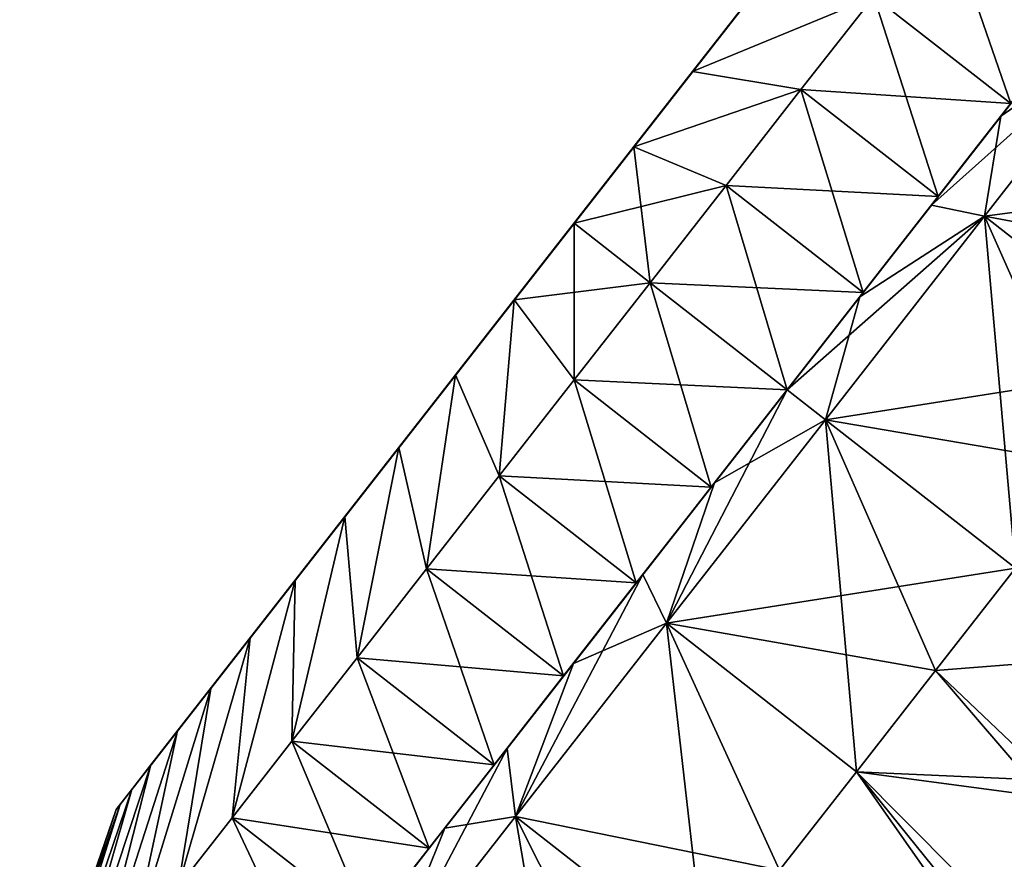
# Model space of a CAD drawing. Header units: millimetres. Extents: x -84 to 84, y -375 to 242.
# Tile 12 of 166: x -78 to -67, y 55 to 64. Entities that reach past the tile are written whole.
import ezdxf

# ---------------------------------------------------------------- set-up
doc = ezdxf.new("R2010")
doc.units = ezdxf.units.MM
doc.header["$LTSCALE"] = 81.481481
for name, color, linetype in [('156', 7, 'CONTINUOUS'), ('157', 7, 'CONTINUOUS'), ('158', 7, 'CONTINUOUS'), ('159', 7, 'CONTINUOUS'), ('160', 7, 'CONTINUOUS'), ('161', 7, 'CONTINUOUS'), ('162', 7, 'CONTINUOUS'), ('178', 7, 'CONTINUOUS'), ('213', 7, 'CONTINUOUS'), ('214', 7, 'CONTINUOUS'), ('215', 7, 'CONTINUOUS'), ('216', 7, 'CONTINUOUS'), ('217', 7, 'CONTINUOUS')]:
    doc.layers.add(name, color=color, linetype=linetype)

msp = doc.modelspace()

# ---------------------------------------------------------------- linework, layer by layer
at = {"layer": '156', "color": 7, "linetype": 'CONTINUOUS', "true_color": 0xa2afbf}
for points in [[(-67.239, 58.151, -2.586), (-66.945, 55.785, -3.432), (-68.067, 57.091, -2.511), (-67.239, 58.151, -2.586)], [(-68.067, 57.091, -2.511), (-66.945, 55.785, -3.432), (-68.884, 56.045, -2.285), (-68.067, 57.091, -2.511)], [(-68.884, 56.045, -2.285), (-67.42, 53.955, -3.429), (-69.681, 55.025, -1.912), (-68.884, 56.045, -2.285)], [(-67.39, 54.19, -3.43), (-67.42, 53.955, -3.429), (-68.884, 56.045, -2.285), (-67.39, 54.19, -3.43)], [(-66.945, 55.785, -3.432), (-67.39, 54.19, -3.43), (-68.884, 56.045, -2.285), (-66.945, 55.785, -3.432)]]:
    msp.add_3dface(points, dxfattribs=at)
at = {"layer": '157', "color": 7, "linetype": 'CONTINUOUS', "true_color": 0xa2afbf}
for points in [[(-65.998, 63.795, -1.397), (-64.796, 61.277, -1.912), (-67.561, 61.795, -2.285), (-65.998, 63.795, -1.397)], [(-67.561, 61.795, -2.285), (-67.239, 58.151, -2.586), (-69.207, 59.688, -2.586), (-67.561, 61.795, -2.285)], [(-64.796, 61.277, -1.912), (-65.593, 60.257, -2.285), (-67.561, 61.795, -2.285), (-64.796, 61.277, -1.912)], [(-65.593, 60.257, -2.285), (-66.411, 59.21, -2.511), (-67.561, 61.795, -2.285), (-65.593, 60.257, -2.285)], [(-66.411, 59.21, -2.511), (-67.239, 58.151, -2.586), (-67.561, 61.795, -2.285), (-66.411, 59.21, -2.511)], [(-69.207, 59.688, -2.586), (-68.884, 56.045, -2.285), (-70.852, 57.582, -2.285), (-69.207, 59.688, -2.586)], [(-67.239, 58.151, -2.586), (-68.067, 57.091, -2.511), (-69.207, 59.688, -2.586), (-67.239, 58.151, -2.586)], [(-68.067, 57.091, -2.511), (-68.884, 56.045, -2.285), (-69.207, 59.688, -2.586), (-68.067, 57.091, -2.511)], [(-70.852, 57.582, -2.285), (-70.447, 54.044, -1.397), (-72.416, 55.581, -1.397), (-70.852, 57.582, -2.285)], [(-68.884, 56.045, -2.285), (-69.681, 55.025, -1.912), (-70.852, 57.582, -2.285), (-68.884, 56.045, -2.285)], [(-69.681, 55.025, -1.912), (-70.447, 54.044, -1.397), (-70.852, 57.582, -2.285), (-69.681, 55.025, -1.912)], [(-72.416, 55.581, -1.397), (-71.85, 52.249, 0.034), (-73.818, 53.786, 0.035), (-72.416, 55.581, -1.397)], [(-70.447, 54.044, -1.397), (-71.173, 53.115, -0.745), (-72.416, 55.581, -1.397), (-70.447, 54.044, -1.397)], [(-71.173, 53.115, -0.745), (-71.85, 52.249, 0.034), (-72.416, 55.581, -1.397), (-71.173, 53.115, -0.745)]]:
    msp.add_3dface(points, dxfattribs=at)
at = {"layer": '158', "color": 7, "linetype": 'CONTINUOUS', "true_color": 0xa2afbf}
for points in [[(-65.998, 63.795, -1.397), (-67.561, 61.795, -2.285), (-67.39, 62.83, -0.051), (-65.998, 63.795, -1.397)], [(-66.703, 63.71, 0.451), (-65.998, 63.795, -1.397), (-67.39, 62.83, -0.051), (-66.703, 63.71, 0.451)], [(-67.39, 62.83, -0.051), (-67.561, 61.795, -2.285), (-68.11, 61.909, -0.416), (-67.39, 62.83, -0.051)], [(-68.11, 61.909, -0.416), (-67.561, 61.795, -2.285), (-68.851, 60.96, -0.636), (-68.11, 61.909, -0.416)], [(-67.561, 61.795, -2.285), (-69.207, 59.688, -2.586), (-68.851, 60.96, -0.636), (-67.561, 61.795, -2.285)], [(-68.851, 60.96, -0.636), (-69.207, 59.688, -2.586), (-69.603, 59.998, -0.71), (-68.851, 60.96, -0.636)], [(-69.207, 59.688, -2.586), (-70.852, 57.582, -2.285), (-69.603, 59.998, -0.71), (-69.207, 59.688, -2.586)], [(-69.603, 59.998, -0.71), (-70.852, 57.582, -2.285), (-70.355, 59.035, -0.636), (-69.603, 59.998, -0.71)], [(-70.355, 59.035, -0.636), (-70.852, 57.582, -2.285), (-71.096, 58.087, -0.416), (-70.355, 59.035, -0.636)], [(-70.852, 57.582, -2.285), (-72.416, 55.581, -1.397), (-71.096, 58.087, -0.416), (-70.852, 57.582, -2.285)], [(-71.096, 58.087, -0.416), (-72.416, 55.581, -1.397), (-71.816, 57.165, -0.051), (-71.096, 58.087, -0.416)], [(-71.816, 57.165, -0.051), (-72.416, 55.581, -1.397), (-72.503, 56.286, 0.451), (-71.816, 57.165, -0.051)], [(-72.416, 55.581, -1.397), (-73.818, 53.786, 0.035), (-72.503, 56.286, 0.451), (-72.416, 55.581, -1.397)], [(-72.503, 56.286, 0.451), (-73.818, 53.786, 0.035), (-73.147, 55.461, 1.084), (-72.503, 56.286, 0.451)], [(-73.147, 55.461, 1.084), (-73.818, 53.786, 0.035), (-73.74, 54.702, 1.839), (-73.147, 55.461, 1.084)]]:
    msp.add_3dface(points, dxfattribs=at)
at = {"layer": '159', "color": 7, "linetype": 'CONTINUOUS', "true_color": 0xa2afbf}
for points in [[(-65.465, 65.293, 1.839), (-66.058, 64.535, 1.084), (-67.704, 62.429, 1.291), (-65.465, 65.293, 1.839)], [(-66.56, 63.893, 2.266), (-65.465, 65.293, 1.839), (-67.704, 62.429, 1.291), (-66.56, 63.893, 2.266)], [(-66.058, 64.535, 17.766), (-65.465, 65.293, 17.011), (-67.704, 62.429, 17.559), (-66.058, 64.535, 17.766)], [(-67.704, 62.429, 17.559), (-65.465, 65.293, 17.011), (-66.56, 63.893, 16.584), (-67.704, 62.429, 17.559)], [(-66.058, 64.535, 1.084), (-66.703, 63.71, 0.451), (-68.958, 60.823, 0.788), (-66.058, 64.535, 1.084)], [(-67.704, 62.429, 1.291), (-66.058, 64.535, 1.084), (-68.958, 60.823, 0.788), (-67.704, 62.429, 1.291)], [(-66.703, 63.71, 18.399), (-66.058, 64.535, 17.766), (-68.958, 60.823, 18.062), (-66.703, 63.71, 18.399)], [(-68.958, 60.823, 18.062), (-66.058, 64.535, 17.766), (-67.704, 62.429, 17.559), (-68.958, 60.823, 18.062)], [(-66.703, 63.71, 0.451), (-67.39, 62.83, -0.051), (-72.503, 56.286, 0.451), (-66.703, 63.71, 0.451)], [(-66.703, 63.71, 0.451), (-72.503, 56.286, 0.451), (-70.248, 59.172, 0.788), (-66.703, 63.71, 0.451)], [(-71.816, 57.165, 18.901), (-66.703, 63.71, 18.399), (-72.503, 56.286, 18.399), (-71.816, 57.165, 18.901)], [(-72.503, 56.286, 18.399), (-66.703, 63.71, 18.399), (-68.958, 60.823, 18.062), (-72.503, 56.286, 18.399)], [(-67.39, 62.83, 18.901), (-66.703, 63.71, 18.399), (-71.816, 57.165, 18.901), (-67.39, 62.83, 18.901)], [(-68.958, 60.823, 0.788), (-66.703, 63.71, 0.451), (-70.248, 59.172, 0.788), (-68.958, 60.823, 0.788)], [(-67.39, 62.83, -0.051), (-71.816, 57.165, -0.051), (-72.503, 56.286, 0.451), (-67.39, 62.83, -0.051)], [(-67.39, 62.83, -0.051), (-68.11, 61.909, -0.416), (-71.816, 57.165, -0.051), (-67.39, 62.83, -0.051)], [(-71.096, 58.087, 19.266), (-67.39, 62.83, 18.901), (-71.816, 57.165, 18.901), (-71.096, 58.087, 19.266)], [(-68.11, 61.909, 19.266), (-67.39, 62.83, 18.901), (-71.096, 58.087, 19.266), (-68.11, 61.909, 19.266)], [(-68.11, 61.909, -0.416), (-71.096, 58.087, -0.416), (-71.816, 57.165, -0.051), (-68.11, 61.909, -0.416)], [(-68.11, 61.909, -0.416), (-68.851, 60.96, -0.636), (-71.096, 58.087, -0.416), (-68.11, 61.909, -0.416)], [(-70.355, 59.035, 19.486), (-68.11, 61.909, 19.266), (-71.096, 58.087, 19.266), (-70.355, 59.035, 19.486)], [(-68.851, 60.96, 19.486), (-68.11, 61.909, 19.266), (-70.355, 59.035, 19.486), (-68.851, 60.96, 19.486)], [(-68.851, 60.96, -0.636), (-70.355, 59.035, -0.636), (-71.096, 58.087, -0.416), (-68.851, 60.96, -0.636)], [(-68.851, 60.96, -0.636), (-69.603, 59.998, -0.71), (-70.355, 59.035, -0.636), (-68.851, 60.96, -0.636)], [(-69.603, 59.998, 19.56), (-68.851, 60.96, 19.486), (-70.355, 59.035, 19.486), (-69.603, 59.998, 19.56)], [(-70.248, 59.172, 18.062), (-72.503, 56.286, 18.399), (-68.958, 60.823, 18.062), (-70.248, 59.172, 18.062)], [(-72.503, 56.286, 0.451), (-73.147, 55.461, 1.084), (-70.248, 59.172, 0.788), (-72.503, 56.286, 0.451)], [(-70.248, 59.172, 0.788), (-73.147, 55.461, 1.084), (-71.502, 57.567, 1.291), (-70.248, 59.172, 0.788)], [(-73.147, 55.461, 17.766), (-72.503, 56.286, 18.399), (-70.248, 59.172, 18.062), (-73.147, 55.461, 17.766)], [(-71.502, 57.567, 17.559), (-73.147, 55.461, 17.766), (-70.248, 59.172, 18.062), (-71.502, 57.567, 17.559)], [(-73.147, 55.461, 1.084), (-73.74, 54.702, 1.839), (-71.502, 57.567, 1.291), (-73.147, 55.461, 1.084)], [(-71.502, 57.567, 1.291), (-73.74, 54.702, 1.839), (-72.646, 56.103, 2.266), (-71.502, 57.567, 1.291)], [(-73.74, 54.702, 17.011), (-73.147, 55.461, 17.766), (-71.502, 57.567, 17.559), (-73.74, 54.702, 17.011)], [(-72.646, 56.103, 16.584), (-73.74, 54.702, 17.011), (-71.502, 57.567, 17.559), (-72.646, 56.103, 16.584)], [(-73.74, 54.702, 1.839), (-74.273, 54.02, 2.704), (-72.646, 56.103, 2.266), (-73.74, 54.702, 1.839)], [(-72.646, 56.103, 2.266), (-74.273, 54.02, 2.704), (-73.612, 54.866, 3.655), (-72.646, 56.103, 2.266)], [(-74.273, 54.02, 16.146), (-73.74, 54.702, 17.011), (-72.646, 56.103, 16.584), (-74.273, 54.02, 16.146)], [(-73.612, 54.866, 15.195), (-74.273, 54.02, 16.146), (-72.646, 56.103, 16.584), (-73.612, 54.866, 15.195)]]:
    msp.add_3dface(points, dxfattribs=at)
at = {"layer": '160', "color": 7, "linetype": 'CONTINUOUS', "true_color": 0xa2afbf}
for points in [[(-67.239, 58.151, 21.436), (-68.067, 57.091, 21.361), (-66.084, 57.248, 22.282), (-67.239, 58.151, 21.436)], [(-66.084, 57.248, 22.282), (-68.067, 57.091, 21.361), (-66.87, 55.953, 22.282), (-66.084, 57.248, 22.282)], [(-68.067, 57.091, 21.361), (-68.884, 56.045, 21.135), (-66.87, 55.953, 22.282), (-68.067, 57.091, 21.361)], [(-68.884, 56.045, 21.135), (-69.681, 55.025, 20.762), (-67.339, 54.489, 22.28), (-68.884, 56.045, 21.135)], [(-66.87, 55.953, 22.282), (-68.884, 56.045, 21.135), (-67.339, 54.489, 22.28), (-66.87, 55.953, 22.282)]]:
    msp.add_3dface(points, dxfattribs=at)
at = {"layer": '161', "color": 7, "linetype": 'CONTINUOUS', "true_color": 0xa2afbf}
for points in [[(-67.561, 61.795, 21.135), (-64.03, 62.258, 20.247), (-65.998, 63.795, 20.247), (-67.561, 61.795, 21.135)], [(-64.796, 61.277, 20.762), (-64.03, 62.258, 20.247), (-67.561, 61.795, 21.135), (-64.796, 61.277, 20.762)], [(-69.207, 59.688, 21.436), (-65.593, 60.257, 21.135), (-67.561, 61.795, 21.135), (-69.207, 59.688, 21.436)], [(-65.593, 60.257, 21.135), (-64.796, 61.277, 20.762), (-67.561, 61.795, 21.135), (-65.593, 60.257, 21.135)], [(-66.411, 59.21, 21.361), (-65.593, 60.257, 21.135), (-69.207, 59.688, 21.436), (-66.411, 59.21, 21.361)], [(-70.852, 57.582, 21.135), (-67.239, 58.151, 21.436), (-69.207, 59.688, 21.436), (-70.852, 57.582, 21.135)], [(-67.239, 58.151, 21.436), (-66.411, 59.21, 21.361), (-69.207, 59.688, 21.436), (-67.239, 58.151, 21.436)], [(-68.067, 57.091, 21.361), (-67.239, 58.151, 21.436), (-70.852, 57.582, 21.135), (-68.067, 57.091, 21.361)], [(-72.416, 55.581, 20.247), (-69.681, 55.025, 20.762), (-70.852, 57.582, 21.135), (-72.416, 55.581, 20.247)], [(-69.681, 55.025, 20.762), (-68.884, 56.045, 21.135), (-70.852, 57.582, 21.135), (-69.681, 55.025, 20.762)], [(-68.884, 56.045, 21.135), (-68.067, 57.091, 21.361), (-70.852, 57.582, 21.135), (-68.884, 56.045, 21.135)], [(-73.818, 53.786, 18.815), (-71.173, 53.115, 19.595), (-72.416, 55.581, 20.247), (-73.818, 53.786, 18.815)], [(-71.173, 53.115, 19.595), (-70.447, 54.044, 20.247), (-72.416, 55.581, 20.247), (-71.173, 53.115, 19.595)], [(-70.447, 54.044, 20.247), (-69.681, 55.025, 20.762), (-72.416, 55.581, 20.247), (-70.447, 54.044, 20.247)]]:
    msp.add_3dface(points, dxfattribs=at)
at = {"layer": '162', "color": 7, "linetype": 'CONTINUOUS', "true_color": 0xa2afbf}
for points in [[(-67.39, 62.83, 18.901), (-68.11, 61.909, 19.266), (-65.998, 63.795, 20.247), (-67.39, 62.83, 18.901)], [(-68.11, 61.909, 19.266), (-67.561, 61.795, 21.135), (-65.998, 63.795, 20.247), (-68.11, 61.909, 19.266)], [(-66.703, 63.71, 18.399), (-67.39, 62.83, 18.901), (-65.998, 63.795, 20.247), (-66.703, 63.71, 18.399)], [(-68.11, 61.909, 19.266), (-68.851, 60.96, 19.486), (-67.561, 61.795, 21.135), (-68.11, 61.909, 19.266)], [(-68.851, 60.96, 19.486), (-69.603, 59.998, 19.56), (-67.561, 61.795, 21.135), (-68.851, 60.96, 19.486)], [(-69.603, 59.998, 19.56), (-69.207, 59.688, 21.436), (-67.561, 61.795, 21.135), (-69.603, 59.998, 19.56)], [(-69.603, 59.998, 19.56), (-70.355, 59.035, 19.486), (-69.207, 59.688, 21.436), (-69.603, 59.998, 19.56)], [(-70.355, 59.035, 19.486), (-70.852, 57.582, 21.135), (-69.207, 59.688, 21.436), (-70.355, 59.035, 19.486)], [(-70.355, 59.035, 19.486), (-71.096, 58.087, 19.266), (-70.852, 57.582, 21.135), (-70.355, 59.035, 19.486)], [(-71.096, 58.087, 19.266), (-71.816, 57.165, 18.901), (-70.852, 57.582, 21.135), (-71.096, 58.087, 19.266)], [(-71.816, 57.165, 18.901), (-72.416, 55.581, 20.247), (-70.852, 57.582, 21.135), (-71.816, 57.165, 18.901)], [(-71.816, 57.165, 18.901), (-72.503, 56.286, 18.399), (-72.416, 55.581, 20.247), (-71.816, 57.165, 18.901)], [(-72.503, 56.286, 18.399), (-73.147, 55.461, 17.766), (-72.416, 55.581, 20.247), (-72.503, 56.286, 18.399)], [(-73.147, 55.461, 17.766), (-73.818, 53.786, 18.815), (-72.416, 55.581, 20.247), (-73.147, 55.461, 17.766)], [(-73.147, 55.461, 17.766), (-73.74, 54.702, 17.011), (-73.818, 53.786, 18.815), (-73.147, 55.461, 17.766)]]:
    msp.add_3dface(points, dxfattribs=at)
at = {"layer": '178', "color": 7, "linetype": 'CONTINUOUS', "true_color": 0xa2afbf}
msp.add_3dface([(-67.39, 54.19, -3.43), (-66.945, 55.785, -3.432), (-67.243, 54.408, -3.561), (-67.39, 54.19, -3.43)], dxfattribs=at)
at = {"layer": '213', "color": 7, "linetype": 'CONTINUOUS', "true_color": 0xa2afbf}
for points in [[(-69.46, 63.105, 19.717), (-67.289, 62.96, 19.336), (-68.707, 64.068, 19.336), (-69.46, 63.105, 19.717)], [(-67.289, 62.96, 19.336), (-66.57, 63.88, 18.811), (-68.707, 64.068, 19.336), (-67.289, 62.96, 19.336)], [(-70.235, 62.113, 19.948), (-68.041, 61.997, 19.717), (-69.46, 63.105, 19.717), (-70.235, 62.113, 19.948)], [(-68.041, 61.997, 19.717), (-67.289, 62.96, 19.336), (-69.46, 63.105, 19.717), (-68.041, 61.997, 19.717)], [(-71.021, 61.106, 20.025), (-68.816, 61.005, 19.948), (-70.235, 62.113, 19.948), (-71.021, 61.106, 20.025)], [(-68.816, 61.005, 19.948), (-68.041, 61.997, 19.717), (-70.235, 62.113, 19.948), (-68.816, 61.005, 19.948)], [(-71.808, 60.099, 19.948), (-69.603, 59.998, 20.025), (-71.021, 61.106, 20.025), (-71.808, 60.099, 19.948)], [(-69.603, 59.998, 20.025), (-68.816, 61.005, 19.948), (-71.021, 61.106, 20.025), (-69.603, 59.998, 20.025)], [(-72.583, 59.107, 19.717), (-70.39, 58.991, 19.948), (-71.808, 60.099, 19.948), (-72.583, 59.107, 19.717)], [(-70.39, 58.991, 19.948), (-69.603, 59.998, 20.025), (-71.808, 60.099, 19.948), (-70.39, 58.991, 19.948)], [(-73.335, 58.144, 19.336), (-71.165, 57.999, 19.717), (-72.583, 59.107, 19.717), (-73.335, 58.144, 19.336)], [(-71.165, 57.999, 19.717), (-70.39, 58.991, 19.948), (-72.583, 59.107, 19.717), (-71.165, 57.999, 19.717)], [(-74.054, 57.224, 18.811), (-71.917, 57.036, 19.336), (-73.335, 58.144, 19.336), (-74.054, 57.224, 18.811)], [(-71.917, 57.036, 19.336), (-71.165, 57.999, 19.717), (-73.335, 58.144, 19.336), (-71.917, 57.036, 19.336)], [(-74.729, 56.361, 18.149), (-72.636, 56.116, 18.811), (-74.054, 57.224, 18.811), (-74.729, 56.361, 18.149)], [(-72.636, 56.116, 18.811), (-71.917, 57.036, 19.336), (-74.054, 57.224, 18.811), (-72.636, 56.116, 18.811)], [(-75.349, 55.567, 17.359), (-73.31, 55.253, 18.149), (-74.729, 56.361, 18.149), (-75.349, 55.567, 17.359)], [(-73.31, 55.253, 18.149), (-72.636, 56.116, 18.811), (-74.729, 56.361, 18.149), (-73.31, 55.253, 18.149)], [(-75.906, 54.854, 16.454), (-73.93, 54.459, 17.359), (-75.349, 55.567, 17.359), (-75.906, 54.854, 16.454)], [(-73.93, 54.459, 17.359), (-73.31, 55.253, 18.149), (-75.349, 55.567, 17.359), (-73.93, 54.459, 17.359)]]:
    msp.add_3dface(points, dxfattribs=at)
at = {"layer": '214', "color": 7, "linetype": 'CONTINUOUS', "true_color": 0xa2afbf}
for points in [[(-69.46, 63.105, 19.717), (-68.707, 64.068, 19.336), (-70.582, 63.292, 16.863), (-69.46, 63.105, 19.717)], [(-70.582, 63.292, 16.863), (-68.707, 64.068, 19.336), (-69.995, 64.044, 16.539), (-70.582, 63.292, 16.863)], [(-71.191, 62.513, 17.059), (-69.46, 63.105, 19.717), (-70.582, 63.292, 16.863), (-71.191, 62.513, 17.059)], [(-70.235, 62.113, 19.948), (-69.46, 63.105, 19.717), (-71.191, 62.513, 17.059), (-70.235, 62.113, 19.948)], [(-71.809, 61.722, 17.125), (-70.235, 62.113, 19.948), (-71.191, 62.513, 17.059), (-71.809, 61.722, 17.125)], [(-71.021, 61.106, 20.025), (-70.235, 62.113, 19.948), (-71.809, 61.722, 17.125), (-71.021, 61.106, 20.025)], [(-72.428, 60.93, 17.059), (-71.021, 61.106, 20.025), (-71.809, 61.722, 17.125), (-72.428, 60.93, 17.059)], [(-71.808, 60.099, 19.948), (-71.021, 61.106, 20.025), (-72.428, 60.93, 17.059), (-71.808, 60.099, 19.948)], [(-73.036, 60.151, 16.863), (-72.583, 59.107, 19.717), (-72.428, 60.93, 17.059), (-73.036, 60.151, 16.863)], [(-72.583, 59.107, 19.717), (-71.808, 60.099, 19.948), (-72.428, 60.93, 17.059), (-72.583, 59.107, 19.717)], [(-73.623, 59.4, 16.539), (-73.335, 58.144, 19.336), (-73.036, 60.151, 16.863), (-73.623, 59.4, 16.539)], [(-73.335, 58.144, 19.336), (-72.583, 59.107, 19.717), (-73.036, 60.151, 16.863), (-73.335, 58.144, 19.336)], [(-74.18, 58.688, 16.093), (-74.054, 57.224, 18.811), (-73.623, 59.4, 16.539), (-74.18, 58.688, 16.093)], [(-74.054, 57.224, 18.811), (-73.335, 58.144, 19.336), (-73.623, 59.4, 16.539), (-74.054, 57.224, 18.811)], [(-74.729, 56.361, 18.149), (-74.054, 57.224, 18.811), (-74.18, 58.688, 16.093), (-74.729, 56.361, 18.149)], [(-74.695, 58.028, 15.534), (-74.729, 56.361, 18.149), (-74.18, 58.688, 16.093), (-74.695, 58.028, 15.534)], [(-75.349, 55.567, 17.359), (-74.729, 56.361, 18.149), (-74.695, 58.028, 15.534), (-75.349, 55.567, 17.359)], [(-75.161, 57.431, 14.87), (-75.349, 55.567, 17.359), (-74.695, 58.028, 15.534), (-75.161, 57.431, 14.87)], [(-75.906, 54.854, 16.454), (-75.349, 55.567, 17.359), (-75.161, 57.431, 14.87), (-75.906, 54.854, 16.454)], [(-75.57, 56.908, 14.113), (-75.906, 54.854, 16.454), (-75.161, 57.431, 14.87), (-75.57, 56.908, 14.113)], [(-76.392, 54.232, 15.446), (-75.906, 54.854, 16.454), (-75.57, 56.908, 14.113), (-76.392, 54.232, 15.446)], [(-75.915, 56.467, 13.275), (-76.392, 54.232, 15.446), (-75.57, 56.908, 14.113), (-75.915, 56.467, 13.275)], [(-76.8, 53.71, 14.351), (-76.392, 54.232, 15.446), (-75.915, 56.467, 13.275), (-76.8, 53.71, 14.351)], [(-76.189, 56.116, 12.372), (-76.8, 53.71, 14.351), (-75.915, 56.467, 13.275), (-76.189, 56.116, 12.372)], [(-77.123, 53.296, 13.184), (-76.8, 53.71, 14.351), (-76.189, 56.116, 12.372), (-77.123, 53.296, 13.184)], [(-76.388, 55.861, 11.418), (-77.123, 53.296, 13.184), (-76.189, 56.116, 12.372), (-76.388, 55.861, 11.418)], [(-77.358, 52.996, 11.962), (-77.123, 53.296, 13.184), (-76.388, 55.861, 11.418), (-77.358, 52.996, 11.962)], [(-76.509, 55.706, 10.43), (-77.358, 52.996, 11.962), (-76.388, 55.861, 11.418), (-76.509, 55.706, 10.43)], [(-77.547, 52.753, 9.425), (-77.5, 52.814, 10.703), (-76.55, 55.654, 9.425), (-77.547, 52.753, 9.425)], [(-77.5, 52.814, 10.703), (-77.358, 52.996, 11.962), (-76.509, 55.706, 10.43), (-77.5, 52.814, 10.703)], [(-76.55, 55.654, 9.425), (-77.5, 52.814, 10.703), (-76.509, 55.706, 10.43), (-76.55, 55.654, 9.425)]]:
    msp.add_3dface(points, dxfattribs=at)
at = {"layer": '215', "color": 7, "linetype": 'CONTINUOUS', "true_color": 0xa2afbf}
for points in [[(-68.707, 64.068, -0.486), (-67.989, 64.988, 0.039), (-67.289, 62.96, -0.486), (-68.707, 64.068, -0.486)], [(-67.289, 62.96, -0.486), (-67.989, 64.988, 0.039), (-66.57, 63.88, 0.039), (-67.289, 62.96, -0.486)], [(-69.46, 63.105, -0.867), (-68.707, 64.068, -0.486), (-68.041, 61.997, -0.867), (-69.46, 63.105, -0.867)], [(-68.041, 61.997, -0.867), (-68.707, 64.068, -0.486), (-67.289, 62.96, -0.486), (-68.041, 61.997, -0.867)], [(-70.235, 62.113, -1.098), (-69.46, 63.105, -0.867), (-68.816, 61.005, -1.098), (-70.235, 62.113, -1.098)], [(-68.816, 61.005, -1.098), (-69.46, 63.105, -0.867), (-68.041, 61.997, -0.867), (-68.816, 61.005, -1.098)], [(-71.021, 61.106, -1.175), (-70.235, 62.113, -1.098), (-69.603, 59.998, -1.175), (-71.021, 61.106, -1.175)], [(-69.603, 59.998, -1.175), (-70.235, 62.113, -1.098), (-68.816, 61.005, -1.098), (-69.603, 59.998, -1.175)], [(-71.808, 60.099, -1.098), (-71.021, 61.106, -1.175), (-70.39, 58.991, -1.098), (-71.808, 60.099, -1.098)], [(-70.39, 58.991, -1.098), (-71.021, 61.106, -1.175), (-69.603, 59.998, -1.175), (-70.39, 58.991, -1.098)], [(-72.583, 59.107, -0.867), (-71.808, 60.099, -1.098), (-71.165, 57.999, -0.867), (-72.583, 59.107, -0.867)], [(-71.165, 57.999, -0.867), (-71.808, 60.099, -1.098), (-70.39, 58.991, -1.098), (-71.165, 57.999, -0.867)], [(-73.335, 58.144, -0.486), (-72.583, 59.107, -0.867), (-71.917, 57.036, -0.486), (-73.335, 58.144, -0.486)], [(-71.917, 57.036, -0.486), (-72.583, 59.107, -0.867), (-71.165, 57.999, -0.867), (-71.917, 57.036, -0.486)], [(-74.054, 57.224, 0.039), (-73.335, 58.144, -0.486), (-72.636, 56.116, 0.039), (-74.054, 57.224, 0.039)], [(-72.636, 56.116, 0.039), (-73.335, 58.144, -0.486), (-71.917, 57.036, -0.486), (-72.636, 56.116, 0.039)], [(-74.729, 56.361, 0.701), (-74.054, 57.224, 0.039), (-73.31, 55.253, 0.701), (-74.729, 56.361, 0.701)], [(-73.31, 55.253, 0.701), (-74.054, 57.224, 0.039), (-72.636, 56.116, 0.039), (-73.31, 55.253, 0.701)], [(-75.349, 55.567, 1.491), (-74.729, 56.361, 0.701), (-73.93, 54.459, 1.491), (-75.349, 55.567, 1.491)], [(-73.93, 54.459, 1.491), (-74.729, 56.361, 0.701), (-73.31, 55.253, 0.701), (-73.93, 54.459, 1.491)], [(-75.906, 54.854, 2.396), (-75.349, 55.567, 1.491), (-74.488, 53.745, 2.396), (-75.906, 54.854, 2.396)], [(-74.488, 53.745, 2.396), (-75.349, 55.567, 1.491), (-73.93, 54.459, 1.491), (-74.488, 53.745, 2.396)]]:
    msp.add_3dface(points, dxfattribs=at)
at = {"layer": '216', "color": 7, "linetype": 'CONTINUOUS', "true_color": 0xa2afbf}
for points in [[(-68.707, 64.068, -0.486), (-69.46, 63.105, -0.867), (-70.582, 63.292, 1.987), (-68.707, 64.068, -0.486)], [(-69.995, 64.044, 2.311), (-68.707, 64.068, -0.486), (-70.582, 63.292, 1.987), (-69.995, 64.044, 2.311)], [(-70.582, 63.292, 1.987), (-69.46, 63.105, -0.867), (-71.191, 62.513, 1.791), (-70.582, 63.292, 1.987)], [(-69.46, 63.105, -0.867), (-70.235, 62.113, -1.098), (-71.191, 62.513, 1.791), (-69.46, 63.105, -0.867)], [(-71.191, 62.513, 1.791), (-71.021, 61.106, -1.175), (-71.809, 61.722, 1.725), (-71.191, 62.513, 1.791)], [(-70.235, 62.113, -1.098), (-71.021, 61.106, -1.175), (-71.191, 62.513, 1.791), (-70.235, 62.113, -1.098)], [(-71.809, 61.722, 1.725), (-71.808, 60.099, -1.098), (-72.428, 60.93, 1.791), (-71.809, 61.722, 1.725)], [(-71.021, 61.106, -1.175), (-71.808, 60.099, -1.098), (-71.809, 61.722, 1.725), (-71.021, 61.106, -1.175)], [(-72.428, 60.93, 1.791), (-72.583, 59.107, -0.867), (-73.036, 60.151, 1.987), (-72.428, 60.93, 1.791)], [(-71.808, 60.099, -1.098), (-72.583, 59.107, -0.867), (-72.428, 60.93, 1.791), (-71.808, 60.099, -1.098)], [(-73.036, 60.151, 1.987), (-73.335, 58.144, -0.486), (-73.623, 59.4, 2.311), (-73.036, 60.151, 1.987)], [(-72.583, 59.107, -0.867), (-73.335, 58.144, -0.486), (-73.036, 60.151, 1.987), (-72.583, 59.107, -0.867)], [(-73.623, 59.4, 2.311), (-74.054, 57.224, 0.039), (-74.18, 58.688, 2.757), (-73.623, 59.4, 2.311)], [(-73.335, 58.144, -0.486), (-74.054, 57.224, 0.039), (-73.623, 59.4, 2.311), (-73.335, 58.144, -0.486)], [(-74.054, 57.224, 0.039), (-74.729, 56.361, 0.701), (-74.18, 58.688, 2.757), (-74.054, 57.224, 0.039)], [(-74.18, 58.688, 2.757), (-74.729, 56.361, 0.701), (-74.695, 58.028, 3.316), (-74.18, 58.688, 2.757)], [(-74.729, 56.361, 0.701), (-75.349, 55.567, 1.491), (-74.695, 58.028, 3.316), (-74.729, 56.361, 0.701)], [(-74.695, 58.028, 3.316), (-75.349, 55.567, 1.491), (-75.161, 57.431, 3.98), (-74.695, 58.028, 3.316)], [(-75.349, 55.567, 1.491), (-75.906, 54.854, 2.396), (-75.161, 57.431, 3.98), (-75.349, 55.567, 1.491)], [(-75.161, 57.431, 3.98), (-75.906, 54.854, 2.396), (-75.57, 56.908, 4.737), (-75.161, 57.431, 3.98)], [(-75.906, 54.854, 2.396), (-76.392, 54.232, 3.404), (-75.57, 56.908, 4.737), (-75.906, 54.854, 2.396)], [(-75.57, 56.908, 4.737), (-76.392, 54.232, 3.404), (-75.915, 56.467, 5.575), (-75.57, 56.908, 4.737)], [(-76.392, 54.232, 3.404), (-76.8, 53.71, 4.499), (-75.915, 56.467, 5.575), (-76.392, 54.232, 3.404)], [(-75.915, 56.467, 5.575), (-76.8, 53.71, 4.499), (-76.189, 56.116, 6.478), (-75.915, 56.467, 5.575)], [(-76.8, 53.71, 4.499), (-77.123, 53.296, 5.666), (-76.189, 56.116, 6.478), (-76.8, 53.71, 4.499)], [(-76.189, 56.116, 6.478), (-77.123, 53.296, 5.666), (-76.388, 55.861, 7.432), (-76.189, 56.116, 6.478)], [(-77.123, 53.296, 5.666), (-77.358, 52.996, 6.888), (-76.388, 55.861, 7.432), (-77.123, 53.296, 5.666)], [(-76.388, 55.861, 7.432), (-77.358, 52.996, 6.888), (-76.509, 55.706, 8.42), (-76.388, 55.861, 7.432)], [(-77.547, 52.753, 9.425), (-76.55, 55.654, 9.425), (-76.509, 55.706, 8.42), (-77.547, 52.753, 9.425)], [(-77.5, 52.814, 8.147), (-77.547, 52.753, 9.425), (-76.509, 55.706, 8.42), (-77.5, 52.814, 8.147)], [(-77.358, 52.996, 6.888), (-77.5, 52.814, 8.147), (-76.509, 55.706, 8.42), (-77.358, 52.996, 6.888)]]:
    msp.add_3dface(points, dxfattribs=at)
at = {"layer": '217', "color": 7, "linetype": 'CONTINUOUS', "true_color": 0xa2afbf}
for points in [[(-76.55, 55.654, 9.425), (-76.509, 55.706, 10.43), (-67.069, 67.789, 9.425), (-76.55, 55.654, 9.425)], [(-76.55, 55.654, 9.425), (-67.069, 67.789, 9.425), (-67.109, 67.737, 8.42), (-76.55, 55.654, 9.425)], [(-76.509, 55.706, 10.43), (-67.109, 67.737, 10.43), (-67.069, 67.789, 9.425), (-76.509, 55.706, 10.43)], [(-76.55, 55.654, 9.425), (-67.109, 67.737, 8.42), (-76.509, 55.706, 8.42), (-76.55, 55.654, 9.425)], [(-76.509, 55.706, 10.43), (-76.388, 55.861, 11.418), (-67.109, 67.737, 10.43), (-76.509, 55.706, 10.43)], [(-67.109, 67.737, 8.42), (-67.23, 67.583, 7.432), (-76.509, 55.706, 8.42), (-67.109, 67.737, 8.42)], [(-76.388, 55.861, 11.418), (-67.23, 67.583, 11.418), (-67.109, 67.737, 10.43), (-76.388, 55.861, 11.418)], [(-67.23, 67.583, 7.432), (-76.388, 55.861, 7.432), (-76.509, 55.706, 8.42), (-67.23, 67.583, 7.432)], [(-76.388, 55.861, 11.418), (-76.189, 56.116, 12.372), (-67.23, 67.583, 11.418), (-76.388, 55.861, 11.418)], [(-67.23, 67.583, 7.432), (-67.43, 67.327, 6.478), (-76.388, 55.861, 7.432), (-67.23, 67.583, 7.432)], [(-76.189, 56.116, 12.372), (-67.43, 67.327, 12.372), (-67.23, 67.583, 11.418), (-76.189, 56.116, 12.372)], [(-67.43, 67.327, 6.478), (-76.189, 56.116, 6.478), (-76.388, 55.861, 7.432), (-67.43, 67.327, 6.478)], [(-76.189, 56.116, 12.372), (-75.915, 56.467, 13.275), (-67.43, 67.327, 12.372), (-76.189, 56.116, 12.372)], [(-67.43, 67.327, 6.478), (-67.704, 66.976, 5.575), (-76.189, 56.116, 6.478), (-67.43, 67.327, 6.478)], [(-75.915, 56.467, 13.275), (-67.704, 66.976, 13.275), (-67.43, 67.327, 12.372), (-75.915, 56.467, 13.275)], [(-67.704, 66.976, 5.575), (-75.915, 56.467, 5.575), (-76.189, 56.116, 6.478), (-67.704, 66.976, 5.575)], [(-75.915, 56.467, 13.275), (-75.57, 56.908, 14.113), (-67.704, 66.976, 13.275), (-75.915, 56.467, 13.275)], [(-67.704, 66.976, 5.575), (-68.048, 66.535, 4.737), (-75.915, 56.467, 5.575), (-67.704, 66.976, 5.575)], [(-75.57, 56.908, 14.113), (-68.048, 66.535, 14.113), (-67.704, 66.976, 13.275), (-75.57, 56.908, 14.113)], [(-68.048, 66.535, 4.737), (-75.57, 56.908, 4.737), (-75.915, 56.467, 5.575), (-68.048, 66.535, 4.737)], [(-75.57, 56.908, 14.113), (-75.161, 57.431, 14.87), (-68.048, 66.535, 14.113), (-75.57, 56.908, 14.113)], [(-68.048, 66.535, 4.737), (-68.457, 66.012, 3.98), (-75.57, 56.908, 4.737), (-68.048, 66.535, 4.737)], [(-75.161, 57.431, 14.87), (-68.457, 66.012, 14.87), (-68.048, 66.535, 14.113), (-75.161, 57.431, 14.87)], [(-68.457, 66.012, 3.98), (-75.161, 57.431, 3.98), (-75.57, 56.908, 4.737), (-68.457, 66.012, 3.98)], [(-75.161, 57.431, 14.87), (-74.695, 58.028, 15.534), (-68.457, 66.012, 14.87), (-75.161, 57.431, 14.87)], [(-68.457, 66.012, 3.98), (-68.923, 65.415, 3.316), (-75.161, 57.431, 3.98), (-68.457, 66.012, 3.98)], [(-74.695, 58.028, 15.534), (-68.923, 65.415, 15.534), (-68.457, 66.012, 14.87), (-74.695, 58.028, 15.534)], [(-68.923, 65.415, 3.316), (-74.695, 58.028, 3.316), (-75.161, 57.431, 3.98), (-68.923, 65.415, 3.316)], [(-74.695, 58.028, 15.534), (-74.18, 58.688, 16.093), (-68.923, 65.415, 15.534), (-74.695, 58.028, 15.534)], [(-68.923, 65.415, 3.316), (-69.439, 64.755, 2.757), (-74.695, 58.028, 3.316), (-68.923, 65.415, 3.316)], [(-74.18, 58.688, 16.093), (-69.439, 64.755, 16.093), (-68.923, 65.415, 15.534), (-74.18, 58.688, 16.093)], [(-69.439, 64.755, 2.757), (-74.18, 58.688, 2.757), (-74.695, 58.028, 3.316), (-69.439, 64.755, 2.757)], [(-74.18, 58.688, 16.093), (-73.623, 59.4, 16.539), (-69.439, 64.755, 16.093), (-74.18, 58.688, 16.093)], [(-69.439, 64.755, 2.757), (-69.995, 64.044, 2.311), (-74.18, 58.688, 2.757), (-69.439, 64.755, 2.757)], [(-73.623, 59.4, 16.539), (-69.995, 64.044, 16.539), (-69.439, 64.755, 16.093), (-73.623, 59.4, 16.539)], [(-69.995, 64.044, 2.311), (-73.623, 59.4, 2.311), (-74.18, 58.688, 2.757), (-69.995, 64.044, 2.311)], [(-73.623, 59.4, 16.539), (-73.036, 60.151, 16.863), (-69.995, 64.044, 16.539), (-73.623, 59.4, 16.539)], [(-69.995, 64.044, 2.311), (-70.582, 63.292, 1.987), (-73.623, 59.4, 2.311), (-69.995, 64.044, 2.311)], [(-73.036, 60.151, 16.863), (-70.582, 63.292, 16.863), (-69.995, 64.044, 16.539), (-73.036, 60.151, 16.863)], [(-70.582, 63.292, 1.987), (-73.036, 60.151, 1.987), (-73.623, 59.4, 2.311), (-70.582, 63.292, 1.987)], [(-73.036, 60.151, 16.863), (-72.428, 60.93, 17.059), (-70.582, 63.292, 16.863), (-73.036, 60.151, 16.863)], [(-70.582, 63.292, 1.987), (-71.191, 62.513, 1.791), (-73.036, 60.151, 1.987), (-70.582, 63.292, 1.987)], [(-72.428, 60.93, 17.059), (-71.191, 62.513, 17.059), (-70.582, 63.292, 16.863), (-72.428, 60.93, 17.059)], [(-71.191, 62.513, 1.791), (-72.428, 60.93, 1.791), (-73.036, 60.151, 1.987), (-71.191, 62.513, 1.791)], [(-72.428, 60.93, 17.059), (-71.809, 61.722, 17.125), (-71.191, 62.513, 17.059), (-72.428, 60.93, 17.059)], [(-71.191, 62.513, 1.791), (-71.809, 61.722, 1.725), (-72.428, 60.93, 1.791), (-71.191, 62.513, 1.791)]]:
    msp.add_3dface(points, dxfattribs=at)

doc.saveas('drawing.dxf')
